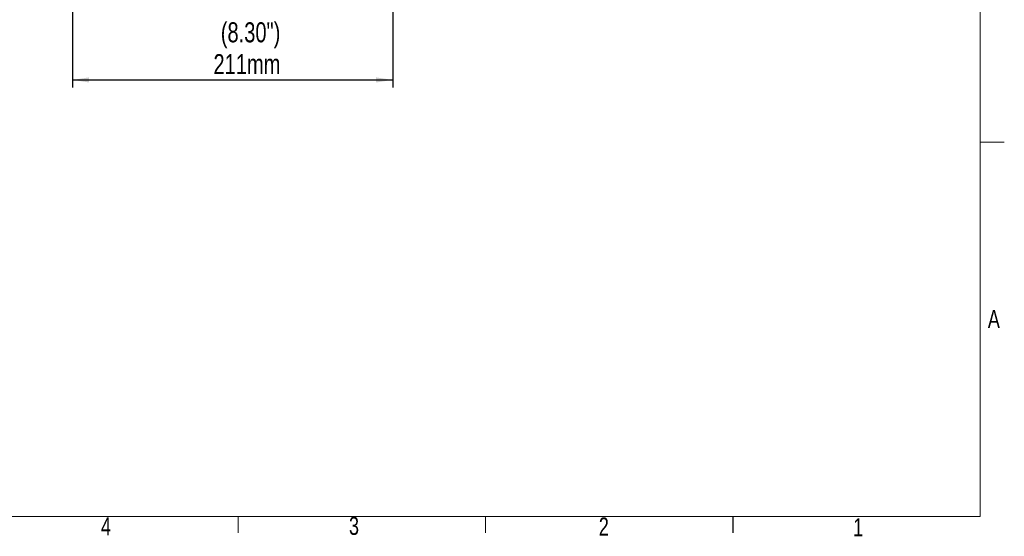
# Model space of a CAD drawing. Header units: millimetres. Extents: x 5 to 273, y 7 to 200.
# Tile 8 of 10: x 143 to 273, y 7 to 76. Entities that reach past the tile are written whole.
import ezdxf

# ---------------------------------------------------------------- set-up
doc = ezdxf.new("R2010")
doc.units = ezdxf.units.MM
doc.layers.add('FORMAT', color=7, linetype='Continuous')
doc.styles.add('SLDTEXTSTYLE0', font='TXT', dxfattribs={"width": 0.75})
doc.dimstyles.new('SLDDIMSTYLE0', dxfattribs={"dimtxt": 2.645833, "dimasz": 2.2, "dimexe": 0, "dimexo": 0.0625, "dimgap": 0.661458, "dimtad": 1, "dimlfac": 5, "dimrnd": 1e-09, "dimzin": 12, "dimdsep": 46, "dimtxsty": 'SLDTEXTSTYLE0', "dimsah": 1, "dimcen": 0.09, "dimadec": 0, "dimazin": 3, "dimtfac": 1, "dimtofl": 0, "dimtmove": 0, "dimatfit": 3, "dimfxl": 0, "dimfrac": 2, "dimtolj": 1, "dimtzin": 12, "dimarcsym": 0})

# ---------------------------------------------------------------- blocks, each defined once
blk = doc.blocks.new('_D_2')
at = {"layer": 'FORMAT'}
for p, q in [((150.01, 85.28), (150.01, 66.7)), ((192.33, 80.81), (192.33, 66.7)), ((150.01, 67.7), (192.33, 67.7))]:
    blk.add_line(p, q, dxfattribs=at)
for points in [[(150.01, 67.7), (152.21, 67.36), (152.21, 68.04)], [(192.33, 67.7), (190.13, 68.04), (190.13, 67.36)]]:
    blk.add_solid(points, dxfattribs=at)
at = {"layer": 'FORMAT', "char_height": 2.646, "attachment_point": 1, "style": 'SLDTEXTSTYLE0'}
for s, insert in [('(8.30")', (169.61, 75.32)), ('211mm', (168.64, 71.11))]:
    blk.add_mtext(s, dxfattribs=dict(at, insert=insert))

msp = doc.modelspace()

# ---------------------------------------------------------------- linework, layer by layer
at = {"color": 7, "linetype": 'Continuous', "lineweight": 18}
for p, q in [((270.0001, 9.9587), (270.0001, 196.675)), ((270.0001, 59.4887), (273.1751, 59.4887)), ((270.0001, 9.9587), (8.3801, 9.9587)), ((171.8926, 9.9587), (171.8926, 7.8048)), ((204.5951, 9.9587), (204.5951, 7.8048))]:
    msp.add_line(p, q, dxfattribs=at)
at = {"layer": 'FORMAT'}
msp.add_line((237.2951, 9.9587), (237.2951, 7.8048), dxfattribs=at)

# ---------------------------------------------------------------- texts
at = {"color": 7, "linetype": 'Continuous', "lineweight": 0, "char_height": 2.3813, "attachment_point": 1, "style": 'SLDTEXTSTYLE0'}
for s, insert in [('A', (270.998, 37.2761)), ('4', (153.7691, 9.8642)), ('3', (186.5527, 9.9286)), ('2', (219.5759, 9.8438)), ('1', (253.1887, 9.737))]:
    msp.add_mtext(s, dxfattribs=dict(at, insert=insert))

# ---------------------------------------------------------------- dimensions: what is measured, and where the dimension line sits
at = {"layer": 'FORMAT'}
dim = msp.add_linear_dim(base=(192.327, 67.701), p1=(150.0105, 86.2798), p2=(192.327, 81.8143), angle=0, text='(8.30")\\P211mm', dimstyle='SLDDIMSTYLE0', dxfattribs=at)
dim.commit()
dim.dimension.update_dxf_attribs({"geometry": '_D_2', "text_midpoint": (174.8814, 67.701), "dimtype": 160})

doc.saveas('drawing.dxf')
